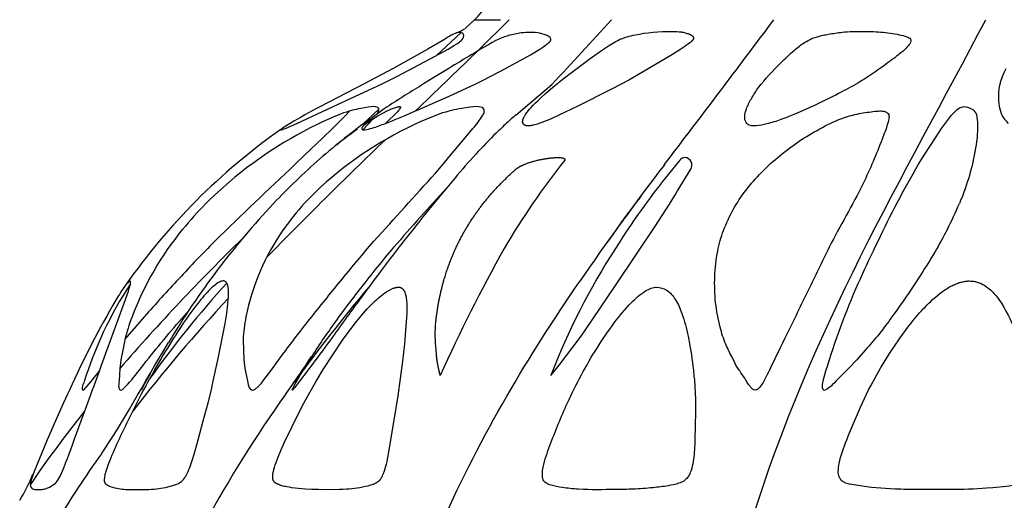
# Model space of a CAD drawing. Header units: millimetres. Extents: x 1250 to 1725, y 0 to 1655.
# Tile 90 of 256: x 1420 to 1465, y 732 to 754. Entities that reach past the tile are written whole.
import ezdxf

# ---------------------------------------------------------------- set-up
doc = ezdxf.new("R2010")
doc.units = ezdxf.units.MM
doc.header["$MEASUREMENT"] = 0
doc.layers.add('Crea2D$visibili$tangenti', color=7, linetype='Continuous', true_color=0x000000)

msp = doc.modelspace()

# ---------------------------------------------------------------- linework, layer by layer
at = {"layer": 'Crea2D$visibili$tangenti'}
for p, q in [((1441.069, 753.571), (1440.659, 753.18)), ((1441.069, 753.571), (1442.257, 753.571)), ((1442.655, 753.571), (1441.249, 752.19)), ((1440.457, 752.987), (1439.345, 751.937)), ((1439.943, 752.827), (1439.877, 752.788)), ((1440.004, 752.861), (1439.943, 752.827)), ((1440.059, 752.89), (1440.004, 752.861)), ((1440.249, 752.968), (1440.059, 752.89)), ((1440.587, 752.858), (1440.536, 752.962)), ((1440.57, 752.764), (1440.587, 752.858)), ((1442.548, 752.827), (1442.429, 752.788)), ((1442.664, 752.861), (1442.548, 752.827)), ((1442.775, 752.89), (1442.664, 752.861)), ((1443.193, 752.968), (1442.775, 752.89)), ((1444.381, 752.858), (1444.049, 752.962)), ((1444.506, 752.764), (1444.381, 752.858)), ((1439.795, 752.736), (1439.598, 752.611)), ((1439.839, 752.764), (1439.795, 752.736)), ((1439.877, 752.788), (1439.839, 752.764)), ((1440.456, 752.611), (1440.559, 752.736)), ((1440.559, 752.736), (1440.57, 752.764)), ((1442.288, 752.736), (1442.012, 752.611)), ((1442.363, 752.764), (1442.288, 752.736)), ((1442.429, 752.788), (1442.363, 752.764)), ((1444.529, 752.736), (1444.506, 752.764)), ((1441.187, 752.128), (1441.14, 752.084)), ((1441.155, 752.123), (1441.189, 752.145)), ((1441.234, 752.175), (1441.186, 752.129)), ((1441.222, 752.166), (1441.252, 752.185)), ((1442.963, 749.248), (1444.587, 750.618)), ((1435.373, 749.411), (1435.363, 749.395)), ((1435.895, 749.535), (1435.787, 749.514)), ((1436.722, 749.494), (1435.995, 748.819)), ((1436.644, 749.289), (1436.705, 749.395)), ((1437.581, 749.395), (1437.023, 748.849)), ((1440.488, 749.535), (1440.366, 749.514)), ((1463.65, 749.535), (1463.692, 749.514)), ((1432.677, 748.856), (1432.338, 748.639)), ((1432.496, 748.639), (1432.986, 748.855)), ((1435.989, 748.565), (1436.462, 749.066)), ((1426.082, 737.054), (1426.32, 737.477)), ((1425.908, 736.728), (1426.082, 737.054)), ((1422.112, 732.623), (1422.195, 732.77)), ((1420.89, 732.623), (1420.853, 732.44)), ((1420.853, 732.44), (1420.854, 732.41)), ((1420.854, 732.407), (1420.857, 732.38)), ((1421.7, 732.292), (1421.728, 732.305)), ((1421.728, 732.305), (1421.901, 732.407)), ((1421.901, 732.407), (1421.947, 732.439)), ((1424.307, 732.44), (1424.355, 732.407)), ((1424.355, 732.407), (1424.401, 732.38)), ((1427.003, 732.292), (1427.064, 732.304)), ((1427.064, 732.304), (1427.426, 732.407)), ((1427.426, 732.407), (1427.516, 732.439)), ((1458.331, 732.407), (1458.174, 732.439)), ((1459.012, 732.304), (1458.331, 732.407)), ((1459.135, 732.292), (1459.012, 732.304))]:
    msp.add_line(p, q, dxfattribs=at)
for points in [[(1443.277, 749.028), (1443.282, 749.043), (1443.288, 749.059), (1443.293, 749.074), (1443.3, 749.089), (1443.306, 749.104), (1443.313, 749.119), (1443.32, 749.133), (1443.327, 749.148), (1443.342, 749.177), (1443.359, 749.205), (1443.376, 749.233), (1443.393, 749.26), (1443.421, 749.301), (1443.45, 749.342), (1443.48, 749.381), (1443.511, 749.42), (1443.576, 749.496), (1443.642, 749.571), (1443.746, 749.683), (1443.853, 749.793), (1443.962, 749.9), (1444.073, 750.006), (1444.3, 750.212), (1444.533, 750.412), (1444.972, 750.772), (1445.421, 751.121), (1446.333, 751.8), (1446.889, 752.199), (1447.03, 752.295), (1447.174, 752.387), (1447.32, 752.476), (1447.468, 752.562), (1447.533, 752.597), (1447.598, 752.631), (1447.664, 752.663), (1447.698, 752.678), (1447.731, 752.693), (1447.767, 752.707), (1447.802, 752.721), (1447.874, 752.747), (1447.946, 752.77), (1448.019, 752.792), (1448.111, 752.817), (1448.204, 752.841), (1448.296, 752.863), (1448.39, 752.884), (1448.577, 752.92), (1448.766, 752.951), (1448.98, 752.981), (1449.195, 753.005), (1449.41, 753.023), (1449.626, 753.035), (1449.842, 753.04), (1450.058, 753.038), (1450.274, 753.029), (1450.382, 753.022), (1450.49, 753.013), (1450.5, 753.011), (1450.51, 753.01), (1450.53, 753.006), (1450.55, 753.002), (1450.57, 752.997), (1450.755, 752.947), (1450.781, 752.94), (1450.807, 752.931), (1450.833, 752.922), (1450.846, 752.917), (1450.859, 752.912), (1450.871, 752.907), (1450.883, 752.901), (1450.895, 752.895), (1450.907, 752.889), (1450.918, 752.882), (1450.929, 752.875), (1450.935, 752.872), (1450.94, 752.868), (1450.946, 752.864), (1450.951, 752.861), (1450.956, 752.857), (1450.961, 752.853), (1450.967, 752.848), (1450.972, 752.844), (1450.976, 752.84), (1450.981, 752.835), (1450.986, 752.831), (1450.99, 752.826), (1450.995, 752.821), (1450.999, 752.816), (1451.003, 752.811), (1451.007, 752.806), (1451.011, 752.801), (1451.015, 752.796), (1451.019, 752.79), (1451.022, 752.785), (1451.024, 752.781), (1451.026, 752.778), (1451.028, 752.775), (1451.029, 752.771), (1451.031, 752.768), (1451.033, 752.764), (1451.034, 752.761), (1451.035, 752.757), (1451.036, 752.756), (1451.037, 752.754), (1451.037, 752.752), (1451.038, 752.75), (1451.038, 752.748), (1451.039, 752.747), (1451.039, 752.745), (1451.039, 752.743), (1451.04, 752.741), (1451.04, 752.74), (1451.04, 752.738), (1451.04, 752.736), (1451.041, 752.734), (1451.041, 752.732), (1451.041, 752.731), (1451.041, 752.729), (1451.041, 752.728), (1451.041, 752.726), (1451.041, 752.725), (1451.04, 752.724), (1451.04, 752.722), (1451.04, 752.719), (1451.039, 752.717), (1451.039, 752.715), (1451.038, 752.712), (1451.038, 752.71), (1451.037, 752.708), (1451.036, 752.706), (1451.035, 752.703), (1451.035, 752.701), (1451.034, 752.699), (1451.033, 752.696), (1451.032, 752.694), (1451.031, 752.692), (1451.028, 752.687), (1451.026, 752.683), (1451.023, 752.678), (1451.02, 752.674), (1451.017, 752.669), (1451.014, 752.665), (1451.008, 752.656), (1450.998, 752.642), (1450.987, 752.629), (1450.975, 752.616), (1450.964, 752.603), (1450.952, 752.591), (1450.94, 752.579), (1450.928, 752.567), (1450.916, 752.556), (1450.89, 752.534), (1450.865, 752.513), (1450.812, 752.472), (1450.725, 752.408), (1450.636, 752.346), (1450.456, 752.226), (1450.088, 751.995), (1448.979, 751.336), (1448.094, 750.825), (1447.339, 750.421), (1445.749, 749.619), (1444.913, 749.221), (1444.522, 749.048), (1444.325, 748.967), (1444.127, 748.89), (1444.001, 748.846), (1443.938, 748.825), (1443.874, 748.805), (1443.81, 748.788), (1443.745, 748.772), (1443.711, 748.765), (1443.678, 748.759), (1443.644, 748.753), (1443.611, 748.748), (1443.572, 748.743), (1443.553, 748.741), (1443.534, 748.74), (1443.516, 748.739), (1443.506, 748.739), (1443.497, 748.739), (1443.488, 748.739), (1443.478, 748.74), (1443.469, 748.74), (1443.46, 748.741), (1443.451, 748.742), (1443.442, 748.743), (1443.433, 748.745), (1443.425, 748.746), (1443.416, 748.748), (1443.407, 748.751), (1443.403, 748.752), (1443.399, 748.753), (1443.395, 748.754), (1443.391, 748.756), (1443.387, 748.757), (1443.382, 748.759), (1443.378, 748.761), (1443.374, 748.763), (1443.37, 748.764), (1443.367, 748.766), (1443.363, 748.768), (1443.359, 748.77), (1443.355, 748.773), (1443.351, 748.775), (1443.347, 748.777), (1443.344, 748.78), (1443.34, 748.782), (1443.337, 748.785), (1443.333, 748.788), (1443.329, 748.79), (1443.326, 748.793), (1443.323, 748.796), (1443.32, 748.798), (1443.318, 748.801), (1443.315, 748.804), (1443.312, 748.807), (1443.309, 748.81), (1443.306, 748.813), (1443.304, 748.816), (1443.301, 748.819), (1443.299, 748.822), (1443.296, 748.825), (1443.294, 748.828), (1443.291, 748.832), (1443.289, 748.835), (1443.287, 748.838), (1443.285, 748.842), (1443.282, 748.845), (1443.28, 748.849), (1443.279, 748.853), (1443.277, 748.856), (1443.275, 748.86), (1443.273, 748.864), (1443.272, 748.867), (1443.27, 748.871), (1443.269, 748.875), (1443.268, 748.879), (1443.266, 748.883), (1443.265, 748.886), (1443.264, 748.89), (1443.263, 748.894), (1443.263, 748.898), (1443.262, 748.902), (1443.261, 748.906), (1443.261, 748.91), (1443.261, 748.914), (1443.26, 748.919), (1443.26, 748.923), (1443.26, 748.927), (1443.26, 748.931), (1443.26, 748.935), (1443.261, 748.939), (1443.261, 748.947), (1443.262, 748.956), (1443.263, 748.964), (1443.265, 748.972), (1443.266, 748.98), (1443.269, 748.997)], [(1433.971, 732.196), (1433.667, 732.202), (1433.362, 732.216), (1433.211, 732.228), (1433.059, 732.242), (1432.908, 732.259), (1432.757, 732.279), (1432.644, 732.297), (1432.531, 732.317), (1432.475, 732.329), (1432.419, 732.341), (1432.364, 732.355), (1432.309, 732.37), (1432.259, 732.385), (1432.21, 732.401), (1432.161, 732.418), (1432.137, 732.428), (1432.098, 732.444), (1432.083, 732.45), (1432.069, 732.457), (1432.055, 732.465), (1432.048, 732.469), (1432.041, 732.473), (1432.034, 732.477), (1432.027, 732.481), (1432.02, 732.485), (1432.014, 732.49), (1432.007, 732.495), (1432.001, 732.499), (1431.997, 732.503), (1431.992, 732.507), (1431.988, 732.51), (1431.984, 732.514), (1431.98, 732.518), (1431.975, 732.522), (1431.971, 732.526), (1431.968, 732.531), (1431.964, 732.535), (1431.96, 732.539), (1431.956, 732.544), (1431.953, 732.548), (1431.949, 732.553), (1431.946, 732.557), (1431.942, 732.562), (1431.939, 732.567), (1431.936, 732.571), (1431.933, 732.576), (1431.93, 732.581), (1431.927, 732.586), (1431.924, 732.591), (1431.922, 732.596), (1431.919, 732.601), (1431.916, 732.606), (1431.914, 732.611), (1431.912, 732.617), (1431.909, 732.622), (1431.907, 732.627), (1431.905, 732.633), (1431.903, 732.638), (1431.902, 732.643), (1431.9, 732.649), (1431.898, 732.655), (1431.896, 732.662), (1431.895, 732.668), (1431.893, 732.674), (1431.892, 732.681), (1431.891, 732.687), (1431.89, 732.694), (1431.889, 732.7), (1431.887, 732.714), (1431.886, 732.727), (1431.885, 732.74), (1431.885, 732.754), (1431.885, 732.767), (1431.885, 732.78), (1431.886, 732.794), (1431.887, 732.807), (1431.889, 732.834), (1431.892, 732.861), (1431.898, 732.905), (1431.905, 732.949), (1431.914, 732.992), (1431.923, 733.035), (1431.933, 733.078), (1431.943, 733.12), (1431.967, 733.205), (1432.001, 733.313), (1432.038, 733.421), (1432.119, 733.635), (1432.262, 733.979), (1432.415, 734.319), (1433.122, 735.77), (1433.321, 736.157), (1433.527, 736.54), (1433.847, 737.102), (1434.183, 737.656), (1434.615, 738.331), (1435.066, 738.993), (1435.45, 739.518), (1435.649, 739.775), (1435.854, 740.027), (1436.02, 740.223), (1436.191, 740.415), (1436.368, 740.601), (1436.459, 740.692), (1436.552, 740.781), (1436.621, 740.845), (1436.691, 740.907), (1436.762, 740.968), (1436.835, 741.027), (1436.909, 741.084), (1436.985, 741.138), (1437.024, 741.164), (1437.063, 741.19), (1437.102, 741.215), (1437.143, 741.239), (1437.198, 741.271), (1437.227, 741.286), (1437.255, 741.3), (1437.284, 741.314), (1437.313, 741.327), (1437.342, 741.339), (1437.372, 741.351), (1437.402, 741.361), (1437.417, 741.366), (1437.432, 741.37), (1437.448, 741.375), (1437.463, 741.379), (1437.479, 741.382), (1437.494, 741.386), (1437.51, 741.389), (1437.525, 741.392), (1437.541, 741.394), (1437.557, 741.396), (1437.573, 741.398), (1437.589, 741.399), (1437.605, 741.4), (1437.621, 741.401), (1437.625, 741.401), (1437.63, 741.401), (1437.634, 741.401), (1437.638, 741.401), (1437.642, 741.401), (1437.646, 741.401), (1437.65, 741.4), (1437.654, 741.4), (1437.658, 741.4), (1437.662, 741.399), (1437.665, 741.398), (1437.669, 741.398), (1437.673, 741.397), (1437.677, 741.396), (1437.681, 741.395), (1437.685, 741.394), (1437.688, 741.393), (1437.692, 741.392), (1437.696, 741.391), (1437.699, 741.39), (1437.703, 741.388), (1437.707, 741.387), (1437.71, 741.386), (1437.714, 741.384), (1437.721, 741.381), (1437.728, 741.378), (1437.734, 741.374), (1437.741, 741.37), (1437.748, 741.366), (1437.754, 741.362), (1437.76, 741.357), (1437.767, 741.353), (1437.773, 741.348), (1437.779, 741.343), (1437.785, 741.338), (1437.79, 741.332), (1437.796, 741.327), (1437.802, 741.321), (1437.807, 741.316), (1437.812, 741.31), (1437.818, 741.304), (1437.823, 741.298), (1437.828, 741.292), (1437.832, 741.286), (1437.839, 741.277), (1437.845, 741.268), (1437.851, 741.259), (1437.857, 741.25), (1437.863, 741.241), (1437.868, 741.232), (1437.873, 741.223), (1437.878, 741.213), (1437.883, 741.203), (1437.888, 741.194), (1437.892, 741.184), (1437.896, 741.174), (1437.905, 741.154), (1437.912, 741.134), (1437.919, 741.113), (1437.925, 741.092), (1437.931, 741.071), (1437.936, 741.05), (1437.946, 741.007), (1437.954, 740.964), (1437.965, 740.895), (1437.974, 740.826), (1437.98, 740.757), (1437.985, 740.687), (1437.989, 740.618), (1437.991, 740.549), (1437.992, 740.41), (1437.987, 740.213), (1437.978, 740.017), (1437.95, 739.623), (1437.878, 738.83), (1437.791, 738.039), (1437.691, 737.251), (1437.577, 736.464), (1437.144, 733.799), (1437.102, 733.578), (1437.079, 733.467), (1437.053, 733.358), (1437.024, 733.249), (1436.993, 733.14), (1436.958, 733.033), (1436.939, 732.98), (1436.919, 732.927), (1436.897, 732.873), (1436.886, 732.847), (1436.874, 732.821), (1436.862, 732.795), (1436.849, 732.77), (1436.836, 732.745), (1436.822, 732.72), (1436.807, 732.696), (1436.799, 732.684), (1436.791, 732.673), (1436.783, 732.661), (1436.774, 732.65), (1436.766, 732.639), (1436.757, 732.628), (1436.748, 732.617), (1436.739, 732.607), (1436.729, 732.597), (1436.719, 732.587), (1436.709, 732.577), (1436.699, 732.567), (1436.688, 732.558), (1436.677, 732.549), (1436.667, 732.541), (1436.657, 732.534), (1436.646, 732.526), (1436.636, 732.519), (1436.625, 732.512), (1436.614, 732.505), (1436.591, 732.492), (1436.568, 732.479), (1436.545, 732.467), (1436.521, 732.456), (1436.497, 732.445), (1436.463, 732.431), (1436.428, 732.418), (1436.393, 732.406), (1436.359, 732.395), (1436.289, 732.374), (1436.218, 732.356), (1436.098, 732.328), (1435.977, 732.302), (1435.855, 732.28), (1435.732, 732.26), (1435.609, 732.244), (1435.486, 732.229), (1435.362, 732.218), (1435.237, 732.208), (1435.079, 732.199), (1434.921, 732.193), (1434.604, 732.189)]]:
    msp.add_lwpolyline(points, close=True, dxfattribs=at)
for points in [[(1439.598, 752.611), (1438.945, 752.228), (1437.361, 751.354), (1436.053, 750.649), (1434.026, 749.602, 0.012401), (1432.677, 748.856)], [(1442.012, 752.611, 0.008728), (1439.904, 751.354), (1439.301, 750.985), (1438.756, 750.65, 0.010611), (1437.094, 749.602, 0.039349), (1436.111, 748.856)], [(1437.017, 748.855, 0.009204), (1438.805, 749.602), (1439.918, 750.092), (1441.129, 750.649), (1441.462, 750.813), (1442.484, 751.354), (1443.625, 751.98), (1444.038, 752.228), (1444.173, 752.317), (1444.301, 752.406), (1444.343, 752.437), (1444.383, 752.469), (1444.421, 752.5), (1444.455, 752.53), (1444.466, 752.541), (1444.477, 752.551), (1444.487, 752.562), (1444.496, 752.572), (1444.504, 752.582), (1444.512, 752.592), (1444.516, 752.597), (1444.52, 752.601), (1444.523, 752.606), (1444.526, 752.611)], [(1465.366, 748.855, -0.166297), (1464.969, 749.602), (1464.958, 749.663), (1464.949, 749.724), (1464.942, 749.785), (1464.936, 749.846), (1464.931, 749.908), (1464.928, 749.969), (1464.927, 750.03), (1464.927, 750.092), (1464.928, 750.162), (1464.932, 750.232), (1464.937, 750.302), (1464.944, 750.372), (1464.953, 750.442), (1464.965, 750.511), (1464.977, 750.58), (1464.992, 750.649), (1465.002, 750.689), (1465.013, 750.73), (1465.025, 750.771), (1465.038, 750.813), (1465.068, 750.898), (1465.101, 750.984), (1465.178, 751.168), (1465.262, 751.354)], [(1435.363, 749.395), (1435.219, 749.222), (1434.601, 748.617), (1434.162, 748.2), (1433.329, 747.402), (1432.906, 746.992, 0.003889), (1429.259, 743.501), (1429.03, 743.271, 0.008329), (1427.414, 741.57, 0.007069), (1425.855, 739.843), (1425.159, 739.031)], [(1435.787, 749.514), (1435.683, 749.492), (1435.579, 749.467), (1435.476, 749.44), (1435.373, 749.411), (1435.244, 749.371), (1435.114, 749.327), (1435.004, 749.286), (1434.893, 749.243), (1434.643, 749.14), (1434.394, 749.032), (1434.147, 748.919), (1433.902, 748.802, 0.071768), (1429.385, 745.726), (1429.238, 745.59), (1429.192, 745.547), (1428.976, 745.339), (1428.843, 745.206)], [(1431.135, 736.801), (1431.156, 736.818), (1431.176, 736.835), (1431.195, 736.853), (1431.215, 736.871), (1431.234, 736.89), (1431.252, 736.908), (1431.271, 736.927), (1431.289, 736.947), (1431.329, 736.993), (1431.369, 737.04), (1431.408, 737.087), (1431.483, 737.183), (1431.798, 737.603), (1432.148, 738.08, -0.008445), (1433.492, 739.843, -0.003717), (1434.884, 741.57, -0.007621), (1436.294, 743.271), (1436.494, 743.501, 0.001129), (1439.295, 746.589), (1439.638, 746.992), (1439.981, 747.402), (1440.648, 748.2), (1440.991, 748.616, 0.039571), (1441.444, 749.222, 0.098543), (1441.515, 749.395)], [(1440.366, 749.514), (1440.249, 749.492), (1440.132, 749.468), (1440.016, 749.441), (1439.901, 749.411), (1439.76, 749.371), (1439.618, 749.327), (1439.499, 749.286), (1439.381, 749.243), (1439.118, 749.141), (1438.856, 749.033), (1438.597, 748.92), (1438.34, 748.802, 0.081788), (1433.832, 745.726), (1433.692, 745.59), (1433.65, 745.547), (1433.448, 745.339), (1433.325, 745.206)], [(1436.705, 749.395, 0.34923), (1436.675, 749.582, 0.153798), (1436.235, 749.59), (1435.895, 749.535)], [(1436.061, 748.805, -0.026579), (1437.06, 749.411), (1437.295, 749.514), (1437.378, 749.544)], [(1437.378, 749.544), (1437.527, 749.59), (1437.57, 749.603), (1437.584, 749.607), (1437.599, 749.61), (1437.613, 749.614), (1437.62, 749.615), (1437.627, 749.616), (1437.633, 749.617), (1437.64, 749.618), (1437.646, 749.619), (1437.649, 749.619), (1437.652, 749.619), (1437.655, 749.619), (1437.658, 749.62), (1437.66, 749.62), (1437.663, 749.619), (1437.666, 749.619), (1437.668, 749.619), (1437.671, 749.619), (1437.673, 749.619), (1437.674, 749.618), (1437.675, 749.618), (1437.676, 749.618), (1437.677, 749.618), (1437.679, 749.617), (1437.68, 749.617), (1437.681, 749.617), (1437.682, 749.616), (1437.683, 749.616), (1437.684, 749.616), (1437.685, 749.615), (1437.686, 749.615), (1437.686, 749.614), (1437.687, 749.614), (1437.688, 749.613), (1437.689, 749.613), (1437.689, 749.613), (1437.69, 749.612), (1437.69, 749.612), (1437.691, 749.612), (1437.691, 749.612), (1437.691, 749.611), (1437.692, 749.611), (1437.692, 749.611), (1437.692, 749.61), (1437.693, 749.61), (1437.693, 749.61), (1437.693, 749.609), (1437.694, 749.609), (1437.694, 749.609), (1437.694, 749.608), (1437.695, 749.608), (1437.695, 749.608), (1437.695, 749.607), (1437.696, 749.607), (1437.696, 749.607), (1437.696, 749.606), (1437.696, 749.606), (1437.697, 749.605), (1437.697, 749.605), (1437.697, 749.605), (1437.697, 749.604), (1437.698, 749.604), (1437.698, 749.603), (1437.698, 749.603), (1437.698, 749.602), (1437.698, 749.602), (1437.699, 749.601), (1437.699, 749.601), (1437.699, 749.6), (1437.699, 749.6), (1437.699, 749.6), (1437.699, 749.599), (1437.699, 749.599), (1437.7, 749.598), (1437.7, 749.597), (1437.7, 749.597), (1437.7, 749.596), (1437.7, 749.596), (1437.7, 749.595), (1437.7, 749.594), (1437.7, 749.593), (1437.7, 749.592), (1437.7, 749.591), (1437.7, 749.589), (1437.7, 749.588), (1437.7, 749.587), (1437.7, 749.586), (1437.7, 749.584), (1437.7, 749.582, -0.105224), (1437.581, 749.395)], [(1441.412, 749.582, 0.125662), (1440.878, 749.59), (1440.488, 749.535)], [(1456.915, 736.801, -0.098885), (1456.943, 737.135), (1457.065, 737.603, -0.030354), (1458.535, 741.57, -0.007896), (1459.324, 743.271), (1459.435, 743.501, -0.022928), (1461.284, 746.992), (1461.536, 747.402), (1462.048, 748.2), (1462.33, 748.616), (1462.783, 749.222), (1462.946, 749.395)], [(1463.692, 749.514, -0.16076), (1463.88, 749.327), (1463.911, 749.243, -0.058588), (1463.966, 748.802, -0.031481), (1463.939, 748.192, -0.060424), (1463.34, 745.726), (1463.29, 745.59), (1463.274, 745.547), (1463.193, 745.339), (1463.139, 745.206)], [(1463.218, 749.582, -0.232701), (1463.507, 749.59), (1463.63, 749.544), (1463.65, 749.535)], [(1444.866, 747.303), (1444.905, 747.302), (1444.944, 747.299), (1444.984, 747.295), (1445.023, 747.29), (1445.051, 747.286), (1445.065, 747.283), (1445.078, 747.28), (1445.092, 747.277), (1445.106, 747.273), (1445.113, 747.271), (1445.12, 747.269), (1445.127, 747.266), (1445.133, 747.264), (1445.141, 747.261), (1445.145, 747.259), (1445.149, 747.257), (1445.153, 747.255), (1445.156, 747.253), (1445.158, 747.252), (1445.16, 747.251), (1445.162, 747.25), (1445.163, 747.249), (1445.165, 747.248), (1445.167, 747.247), (1445.168, 747.246), (1445.17, 747.245), (1445.171, 747.243), (1445.173, 747.242), (1445.174, 747.241), (1445.175, 747.24), (1445.175, 747.239), (1445.176, 747.238), (1445.177, 747.238), (1445.177, 747.237), (1445.178, 747.236), (1445.179, 747.235), (1445.179, 747.235), (1445.18, 747.234), (1445.18, 747.233), (1445.181, 747.232), (1445.181, 747.232), (1445.182, 747.231), (1445.182, 747.23), (1445.183, 747.229), (1445.183, 747.228), (1445.183, 747.227), (1445.184, 747.226), (1445.184, 747.226), (1445.184, 747.225), (1445.185, 747.224), (1445.185, 747.224), (1445.185, 747.222), (1445.186, 747.221), (1445.186, 747.219), (1445.187, 747.218), (1445.187, 747.216), (1445.187, 747.214), (1445.187, 747.213), (1445.187, 747.211), (1445.188, 747.21), (1445.188, 747.209), (1445.188, 747.208), (1445.188, 747.207), (1445.188, 747.207), (1445.187, 747.206), (1445.187, 747.205), (1445.187, 747.204), (1445.187, 747.203), (1445.187, 747.203), (1445.187, 747.202), (1445.187, 747.201), (1445.187, 747.2), (1445.187, 747.2), (1445.186, 747.199), (1445.186, 747.198), (1445.186, 747.197), (1445.186, 747.196), (1445.186, 747.196), (1445.185, 747.195), (1445.185, 747.194), (1445.185, 747.193), (1445.185, 747.193), (1445.184, 747.192), (1445.184, 747.191), (1445.183, 747.191), (1445.183, 747.19), (1445.183, 747.189), (1445.182, 747.188), (1445.182, 747.188), (1445.182, 747.187), (1445.181, 747.186), (1445.181, 747.186), (1445.18, 747.185), (1445.18, 747.185), (1445.179, 747.184), (1445.179, 747.183), (1445.178, 747.183), (1445.177, 747.182), (1445.177, 747.181), (1445.176, 747.181), (1445.176, 747.18), (1445.175, 747.18, 0.034686), (1442.422, 743.164, 0.021776), (1439.51, 737.383)], [(1444.54, 737.383), (1444.928, 737.86), (1445.918, 739.175), (1446.089, 739.413), (1447.523, 741.52), (1449.272, 744.145), (1449.938, 745.185, 0.005389), (1450.916, 746.773, 0.554648), (1450.648, 747.303)], [(1450.648, 747.303, 0.198201), (1450.411, 747.18, 0.034269), (1447.486, 743.164, 0.050918), (1444.54, 737.383)], [(1427.786, 744.034, 0.081336), (1425.483, 740.046, 0.031508), (1425.155, 739.014), (1425.058, 738.533), (1424.977, 738.097), (1424.928, 737.697), (1424.893, 737.142), (1424.885, 737.055)], [(1432.378, 744.034, 0.105983), (1430.67, 740.046, 0.043493), (1430.543, 739.014), (1430.555, 738.533), (1430.575, 738.097), (1430.625, 737.697), (1430.737, 737.142), (1430.752, 737.055)], [(1462.59, 744.034, -0.023423), (1461.397, 741.999), (1460.824, 741.122, -0.007818), (1460.064, 740.046, -0.031927), (1458.848, 738.533), (1458.465, 738.097), (1458.089, 737.697), (1457.534, 737.142), (1457.449, 737.055)], [(1459.004, 736.725), (1459.101, 736.912, -0.01738), (1459.868, 738.234, -0.018601), (1460.649, 739.386, -0.047743), (1461.919, 740.839), (1462.029, 740.937), (1462.14, 741.031), (1462.256, 741.123), (1462.375, 741.211), (1462.478, 741.282), (1462.53, 741.316), (1462.582, 741.349), (1462.636, 741.381), (1462.69, 741.412), (1462.744, 741.442), (1462.799, 741.47), (1462.846, 741.493), (1462.893, 741.515), (1462.94, 741.536), (1462.988, 741.556), (1463.036, 741.575), (1463.085, 741.592), (1463.134, 741.608), (1463.183, 741.623), (1463.233, 741.637), (1463.283, 741.649), (1463.334, 741.659), (1463.384, 741.668), (1463.436, 741.675), (1463.461, 741.678), (1463.487, 741.68), (1463.513, 741.682), (1463.539, 741.684), (1463.565, 741.685), (1463.59, 741.685)], [(1428.617, 740.839, 0.027676), (1427.567, 739.386, 0.019959), (1426.11, 736.913), (1426.009, 736.725)], [(1464.935, 740.839, -0.060993), (1465.682, 739.386, -0.0206), (1466.074, 738.234, -0.019365), (1466.412, 736.913), (1466.45, 736.725)], [(1425.118, 736.801, 0.028458), (1425.797, 737.603, -0.012605), (1427.63, 739.843), (1428.077, 740.356)], [(1422.195, 732.77, 0.022727), (1422.849, 734.45), (1423.165, 735.326), (1423.47, 736.147), (1423.686, 736.725)], [(1423.229, 736.728, -0.14578), (1423.267, 736.974), (1423.293, 737.054)], [(1426.009, 736.725), (1425.907, 736.53), (1425.709, 736.147), (1425.299, 735.326, 0.021751), (1424.419, 733.387), (1424.288, 733.017, 0.032233), (1424.226, 732.77), (1424.214, 732.623)], [(1424.885, 737.055), (1424.88, 736.974, 0.220665), (1424.936, 736.728)], [(1430.752, 737.055), (1430.768, 736.974, 0.240584), (1430.914, 736.728)], [(1457.449, 737.055), (1457.369, 736.974, -0.102421), (1457.041, 736.728)], [(1457.667, 732.77, -0.090048), (1457.625, 733.017, -0.045259), (1457.667, 733.387, -0.046641), (1458.01, 734.45, -0.013453), (1458.729, 736.147), (1459.004, 736.725)], [(1420.857, 732.38), (1420.867, 732.337), (1420.904, 732.274), (1420.927, 732.254, 0.170717), (1421.103, 732.196), (1421.307, 732.193, 0.07164), (1421.486, 732.218), (1421.7, 732.292)], [(1424.401, 732.38), (1424.493, 732.337), (1424.696, 732.274), (1424.797, 732.254, 0.045826), (1425.421, 732.196), (1426.021, 732.193, 0.02908), (1426.494, 732.218), (1427.003, 732.292)], [(1465.585, 732.38), (1465.283, 732.337), (1464.664, 732.274), (1464.378, 732.254, -0.016364), (1462.73, 732.196), (1461.279, 732.193, -0.013289), (1460.205, 732.218), (1459.135, 732.292)]]:
    msp.add_lwpolyline(points, format="xyb", dxfattribs=at)
for points in [[(1432.986, 748.855), (1434.61, 749.602), (1436.861, 750.649), (1437.529, 750.983), (1439.058, 751.784), (1439.865, 752.228), (1440.161, 752.406), (1440.259, 752.469), (1440.35, 752.53), (1440.38, 752.551), (1440.407, 752.572), (1440.433, 752.592), (1440.456, 752.611)], [(1423.686, 736.725), (1423.754, 736.912), (1424.231, 738.234), (1425.186, 740.839), (1425.319, 741.224), (1425.359, 741.352), (1425.378, 741.417), (1425.395, 741.482), (1425.404, 741.52), (1425.408, 741.538), (1425.412, 741.557), (1425.415, 741.576), (1425.417, 741.586), (1425.418, 741.595), (1425.419, 741.605), (1425.42, 741.615), (1425.42, 741.624), (1425.421, 741.634), (1425.421, 741.639), (1425.421, 741.644), (1425.421, 741.646), (1425.421, 741.649), (1425.42, 741.651), (1425.42, 741.654), (1425.42, 741.656), (1425.42, 741.657), (1425.419, 741.658), (1425.419, 741.66), (1425.419, 741.661), (1425.419, 741.662), (1425.418, 741.663), (1425.418, 741.664), (1425.418, 741.665), (1425.417, 741.667), (1425.417, 741.668), (1425.416, 741.669), (1425.416, 741.67), (1425.415, 741.671), (1425.415, 741.672), (1425.414, 741.674), (1425.414, 741.674), (1425.413, 741.675), (1425.413, 741.675), (1425.413, 741.676), (1425.412, 741.677), (1425.412, 741.677), (1425.411, 741.678), (1425.411, 741.678), (1425.41, 741.679), (1425.41, 741.679), (1425.409, 741.68), (1425.409, 741.68), (1425.408, 741.681), (1425.408, 741.681), (1425.408, 741.682), (1425.407, 741.682), (1425.407, 741.682), (1425.407, 741.682), (1425.407, 741.682), (1425.406, 741.683), (1425.406, 741.683), (1425.406, 741.683), (1425.405, 741.683), (1425.405, 741.683), (1425.405, 741.684), (1425.404, 741.684), (1425.404, 741.684), (1425.404, 741.684), (1425.403, 741.684), (1425.403, 741.684), (1425.403, 741.684), (1425.402, 741.685), (1425.402, 741.685), (1425.402, 741.685), (1425.401, 741.685), (1425.401, 741.685), (1425.401, 741.685), (1425.4, 741.685), (1425.4, 741.685), (1425.4, 741.685), (1425.399, 741.685), (1425.399, 741.685), (1425.398, 741.685), (1425.398, 741.685), (1425.398, 741.685), (1425.397, 741.685)], [(1429.093, 736.725), (1429.138, 736.912), (1429.426, 738.234), (1429.718, 739.747), (1429.776, 740.11), (1429.825, 740.474), (1429.866, 740.839), (1429.872, 740.935), (1429.876, 741.031), (1429.878, 741.121), (1429.877, 741.166), (1429.875, 741.244), (1429.873, 741.277), (1429.87, 741.31), (1429.866, 741.343), (1429.862, 741.376), (1429.856, 741.408), (1429.853, 741.424), (1429.85, 741.441), (1429.846, 741.457), (1429.842, 741.473), (1429.836, 741.495), (1429.832, 741.505), (1429.829, 741.516), (1429.825, 741.527), (1429.821, 741.537), (1429.817, 741.548), (1429.812, 741.558), (1429.807, 741.568), (1429.804, 741.573), (1429.802, 741.577), (1429.799, 741.582), (1429.796, 741.587), (1429.793, 741.592), (1429.79, 741.596), (1429.787, 741.601), (1429.784, 741.605), (1429.781, 741.61), (1429.777, 741.614), (1429.774, 741.618), (1429.77, 741.622), (1429.766, 741.626), (1429.762, 741.63), (1429.759, 741.633), (1429.756, 741.637), (1429.753, 741.639), (1429.749, 741.642), (1429.746, 741.645), (1429.743, 741.648), (1429.739, 741.651), (1429.736, 741.653), (1429.732, 741.656), (1429.728, 741.658), (1429.724, 741.661), (1429.721, 741.663), (1429.717, 741.665), (1429.713, 741.667), (1429.709, 741.669), (1429.705, 741.671), (1429.701, 741.673), (1429.697, 741.675), (1429.693, 741.676), (1429.689, 741.678), (1429.684, 741.679), (1429.68, 741.68), (1429.676, 741.681), (1429.672, 741.682), (1429.667, 741.683), (1429.663, 741.684), (1429.658, 741.684), (1429.654, 741.685), (1429.65, 741.685), (1429.645, 741.685), (1429.641, 741.686), (1429.636, 741.685)], [(1422.634, 736.724), (1422.543, 736.53), (1422.367, 736.147), (1421.997, 735.326), (1421.617, 734.45), (1421.03, 733.017), (1420.89, 732.623)], [(1427.908, 732.77), (1427.926, 732.8), (1427.943, 732.83), (1427.96, 732.86), (1427.977, 732.891), (1427.993, 732.922), (1428.008, 732.954), (1428.023, 732.985), (1428.037, 733.017), (1428.076, 733.109), (1428.113, 733.202), (1428.149, 733.295), (1428.182, 733.387), (1428.268, 733.65), (1428.349, 733.915), (1428.424, 734.182), (1428.493, 734.45), (1428.724, 735.326), (1428.944, 736.147), (1429.093, 736.725)]]:
    msp.add_lwpolyline(points, dxfattribs=at)
for centre, radius, start, end in [((1409.051, 784.533), 44.54, 315.9613, 318.3533), ((1238.102, 943.298), 282.421, 316.98063, 317.79468), ((786.376, 1253.64), 834.699, 322.626631, 323.194449), ((1438.049, 758.156), 5.626, 292.9781, 297.6863), ((1440.384, 752.539), 0.449, 70.1478, 107.3955), ((1443.594, 749.162), 3.827, 83.1678, 96.0098), ((1444.444, 752.675), 0.104, 321.8372, 35.2961), ((1026.821, 1178.694), 594.69, 313.792574, 314.16263), ((1441.336, 749.418), 0.181, 352.8197, 65.2839), ((1463.708, 748.578), 1.117, 116.0249, 132.9828), ((1456.126, 721.759), 33.727, 125.949, 130.9385), ((1436.514, 748.376), 0.627, 130.0786, 155.2502), ((1433.426, 757.952), 9.78, 287.7675, 291.543), ((1448.804, 725.005), 28.8, 125.0626, 145.0772), ((1447.595, 731.777), 20.567, 125.1611, 129.2923), ((1579.752, 598.757), 206.59, 133.70112, 135.82056), ((1454.249, 724.209), 30.647, 131.2885, 136.754), ((1542.053, 675.898), 116.528, 142.4155, 145.65766), ((1496.635, 692.82), 77.771, 136.93668, 139.6087), ((1458.654, 720.022), 36.724, 136.7048, 149.0905), ((1441.554, 732.685), 17.842, 135.4304, 140.5001), ((1443.81, 735.766), 14.109, 138.0032, 144.1278), ((1572.711, 653.349), 154.575, 143.38618, 144.32256), ((1440.337, 755.167), 24.882, 333.4211, 336.4028), ((1498.183, 674.191), 96.952, 134.2532, 139.07567), ((1440.167, 731.86), 17.656, 146.6927, 162.8906), ((1466.302, 708.631), 49.187, 137.9241, 144.451), ((1497.985, 689.546), 80.62, 139.96874, 143.86534), ((1462.999, 718.469), 44.301, 149.6716, 155.6649), ((1485.843, 689.063), 76.292, 137.19535, 142.25688), ((1355.616, 790.855), 94.118, 324.73474, 326.02882), ((1410.336, 747.991), 17.17, 319.3293, 322.7331), ((1423.251, 736.76), 0.0391, 235.2572, 313.8717), ((1423.014, 737.117), 0.467, 304.4555, 317.4395), ((1424.973, 736.82), 0.0986, 248.3247, 297.2526), ((1424.828, 737.113), 0.425, 296.4598, 312.9037), ((1430.962, 736.89), 0.17, 253.5336, 290.7507), ((1430.865, 737.117), 0.416, 292.1898, 310.594), ((1457.018, 736.812), 0.104, 185.857, 230.4194), ((1457.001, 736.831), 0.11, 243.7428, 291.0104), ((1478.401, 703.671), 56.472, 144.4372, 151.3996), ((1468.067, 700.057), 57.244, 141.4027, 145.5817), ((1466.839, 703.571), 52.375, 144.7115, 148.7993), ((1414.13, 735.621), 7.367, 327.9049, 338.2701), ((1427.046, 733.306), 1.015, 317.6709, 328.1169), ((1458.066, 732.924), 0.428, 201.0741, 224.7409), ((1421.512, 732.996), 0.707, 308.0258, 328.086), ((1424.453, 732.628), 0.239, 181.3677, 232.3192), ((1427.25, 733.153), 0.761, 290.404, 315.8225), ((1458.307, 733.294), 0.864, 230.9293, 261.1311)]:
    msp.add_arc(centre, radius, start, end, dxfattribs=at)
for points in [[(1453.663, 730.704), (1456.462, 739.648), (1460.587, 746.396), (1464.334, 753.571)], [(1439.606, 730.704), (1441.379, 734.71), (1443.528, 738.275), (1445.837, 741.636)], [(1424.087, 733.828), (1425.094, 735.253), (1425.972, 736.953), (1427.145, 738.887)]]:
    msp.add_open_spline(points, degree=3, dxfattribs=at)
for points, knots in [([(1455.016, 749.028), (1455.61, 749.239), (1456.525, 749.653), (1457.717, 750.244), (1458.585, 750.713), (1459.336, 751.204), (1459.909, 751.632), (1460.398, 751.99), (1460.69, 752.243), (1460.876, 752.456), (1460.944, 752.583), (1460.912, 752.727), (1460.687, 752.819), (1460.387, 752.898), (1459.838, 752.988), (1459.185, 753.043), (1458.487, 753.038), (1458.079, 753.029), (1457.904, 753.013), (1457.682, 752.988), (1457.378, 752.95), (1456.99, 752.878), (1456.718, 752.81), (1456.407, 752.716), (1456.026, 752.508), (1455.556, 752.132), (1454.847, 751.456), (1454.156, 750.746), (1453.675, 750.006), (1453.447, 749.561), (1453.347, 749.183), (1453.388, 748.894), (1453.615, 748.732), (1453.953, 748.737), (1454.435, 748.833), (1454.804, 748.953), (1455.016, 749.028)], [0, 0, 0, 0, 1.889708, 3.011987, 3.99046, 4.846613, 5.705219, 6.132515, 6.667952, 6.859162, 6.979245, 7.088897, 7.279619, 7.642949, 8.059465, 8.923665, 9.619779, 10.147576, 10.147576, 10.147576, 10.81853, 11.065497, 11.330053, 11.661018, 12.038052, 12.623967, 13.461613, 14.981029, 15.584554, 16.101529, 16.47984, 16.744031, 16.941717, 17.253631, 17.740922, 18.415465, 18.415465, 18.415465, 18.415465]), ([(1442.963, 749.248), (1442.816, 749.122), (1442.511, 748.848), (1441.892, 748.258), (1441.1, 747.436), (1440.083, 746.268), (1439.385, 745.414), (1438.991, 744.929), (1438.63, 744.485), (1437.901, 743.569), (1436.885, 742.248), (1435.775, 740.76), (1434.749, 739.323), (1433.742, 737.959), (1433.144, 737.173), (1432.845, 736.782), (1432.795, 736.731), (1432.768, 736.716), (1432.786, 736.772), (1432.841, 736.885), (1433.059, 737.278), (1433.636, 738.221), (1434.608, 739.665), (1435.934, 741.429), (1436.891, 742.611), (1437.402, 743.216)], [0, 0, 0, 0, 0.578735, 1.229803, 2.566663, 4.001165, 5.874908, 5.874908, 5.874908, 7.592888, 9.386586, 10.875256, 13.161491, 14.682476, 15.9621, 16.124723, 16.159581, 16.175843, 16.208976, 16.284483, 16.57513, 17.548066, 19.604859, 21.793127, 24.167611, 24.167611, 24.167611, 24.167611]), ([(1457.216, 743.216), (1457.709, 744.195), (1458.656, 745.764), (1459.451, 747.683), (1459.838, 748.697), (1459.94, 749.075), (1459.933, 749.256), (1459.86, 749.338), (1459.762, 749.393), (1459.596, 749.429), (1459.227, 749.401), (1458.647, 749.323), (1457.804, 749.121), (1456.886, 748.673), (1455.571, 747.909), (1454.116, 746.719), (1453.188, 745.551), (1452.843, 744.929), (1452.678, 744.624), (1452.386, 744.014), (1452.094, 742.988), (1451.98, 741.879), (1452.013, 740.714), (1452.205, 739.679), (1452.469, 738.83), (1452.784, 738.24), (1452.975, 737.828), (1453.179, 737.533), (1453.375, 737.249), (1453.563, 736.942), (1453.727, 736.738), (1453.902, 736.711), (1454.11, 736.885), (1454.284, 737.213), (1454.696, 738.042), (1455.325, 739.377), (1456.261, 741.226), (1456.882, 742.555), (1457.216, 743.216)], [0, 0, 0, 0, 3.289188, 5.481571, 6.219483, 6.548067, 6.652186, 6.754896, 6.850141, 7.000315, 7.24846, 7.961865, 8.75208, 9.844093, 11.008224, 13.31833, 15.449347, 15.449347, 15.449347, 16.491654, 17.471413, 18.639014, 19.82383, 20.963275, 21.782919, 22.49056, 22.95369, 23.15419, 23.556482, 23.993879, 24.23252, 24.331976, 24.481795, 25.011492, 25.445928, 27.258087, 29.438996, 31.660593, 31.660593, 31.660593, 31.660593]), ([(1432.338, 748.639), (1432.315, 748.618), (1432.287, 748.607), (1432.251, 748.56), (1432.29, 748.559), (1432.367, 748.587), (1432.44, 748.615), (1432.496, 748.639)], [0, 0, 0, 0, 0.0834655, 0.1131201, 0.1347424, 0.1808774, 0.3649337, 0.3649337, 0.3649337, 0.3649337]), ([(1435.945, 748.639), (1435.945, 748.628), (1435.937, 748.589), (1435.994, 748.556), (1436.16, 748.563), (1436.3, 748.606), (1436.41, 748.639)], [0, 0, 0, 0, 0.0380549, 0.0917586, 0.1839953, 0.5291025, 0.5291025, 0.5291025, 0.5291025]), ([(1425.397, 741.685), (1425.383, 741.683), (1425.352, 741.666), (1425.274, 741.591), (1425.062, 741.322), (1424.891, 741.05), (1424.76, 740.839)], [0, 0, 0, 0, 0.042176, 0.104495, 0.325299, 1.067753, 1.067753, 1.067753, 1.067753]), ([(1429.636, 741.685), (1429.606, 741.683), (1429.543, 741.672), (1429.397, 741.606), (1429.059, 741.354), (1428.803, 741.062), (1428.617, 740.839)], [0, 0, 0, 0, 0.090617, 0.192244, 0.476848, 1.349578, 1.349578, 1.349578, 1.349578]), ([(1463.59, 741.685), (1463.655, 741.683), (1463.775, 741.675), (1464.016, 741.62), (1464.461, 741.409), (1464.758, 741.083), (1464.935, 740.839)], [0, 0, 0, 0, 0.193269, 0.359659, 0.742301, 1.650789, 1.650789, 1.650789, 1.650789]), ([(1447.491, 732.196), (1447.758, 732.197), (1448.327, 732.21), (1449.127, 732.266), (1449.822, 732.35), (1450.295, 732.446), (1450.603, 732.569), (1450.784, 732.747), (1450.92, 733.018), (1451.014, 733.368), (1451.069, 733.79), (1451.097, 734.302), (1451.112, 735.222), (1451.141, 736.178), (1451.083, 737.147), (1450.991, 738.026), (1450.831, 739.07), (1450.573, 740.09), (1450.267, 740.816), (1449.874, 741.284), (1449.514, 741.403), (1449.349, 741.401), (1449.267, 741.4), (1449.095, 741.359), (1448.689, 741.149), (1448.106, 740.631), (1447.382, 739.743), (1446.364, 738.241), (1445.359, 736.382), (1444.621, 734.532), (1444.225, 733.443), (1444.147, 732.907), (1444.167, 732.648), (1444.325, 732.468), (1444.634, 732.365), (1445.132, 732.27), (1446.115, 732.169), (1446.927, 732.191), (1447.491, 732.196)], [0, 0, 0, 0, 0.799999, 1.706283, 2.406396, 2.900393, 3.148353, 3.396357, 3.643816, 4.056025, 4.47588, 4.919262, 5.59547, 7.234934, 7.788862, 8.502545, 9.888079, 10.955046, 11.651023, 12.247308, 12.74013, 12.74013, 12.74013, 12.987164, 13.264194, 14.102523, 15.311864, 16.698005, 19.540631, 21.639448, 22.665477, 23.014997, 23.253977, 23.431619, 23.695432, 24.217692, 24.958, 26.65134, 26.65134, 26.65134, 26.65134])]:
    msp.add_open_spline(points, degree=3, knots=knots, dxfattribs=at)
msp.add_rational_spline([(1439.51, 737.383), (1439.476, 737.534), (1439.411, 737.796), (1439.355, 738.139), (1439.327, 738.511), (1439.29, 738.893), (1439.275, 739.514), (1439.359, 740.311), (1439.625, 741.694), (1440.239, 743.404), (1441.014, 744.629), (1441.451, 745.185), (1441.904, 745.759), (1442.408, 746.29), (1442.958, 746.773), (1442.999, 746.81), (1443.105, 746.879), (1443.371, 747.01), (1443.955, 747.206), (1444.494, 747.29), (1444.866, 747.303)], [1, 1, 1, 1, 1, 1, 1, 1, 1, 1, 1, 1, 0.997253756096, 0.997253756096, 1, 1, 1, 1, 1, 1, 1], degree=3, knots=[0, 0, 0, 0, 0.465096, 0.81189, 1.037069, 1.58633, 1.960866, 2.901368, 3.981101, 6.190302, 8.310761, 8.310761, 8.310761, 10.5035, 10.5035, 10.5035, 10.666563, 10.883668, 11.391287, 12.509387, 12.509387, 12.509387, 12.509387], dxfattribs=at)

doc.saveas('drawing.dxf')
